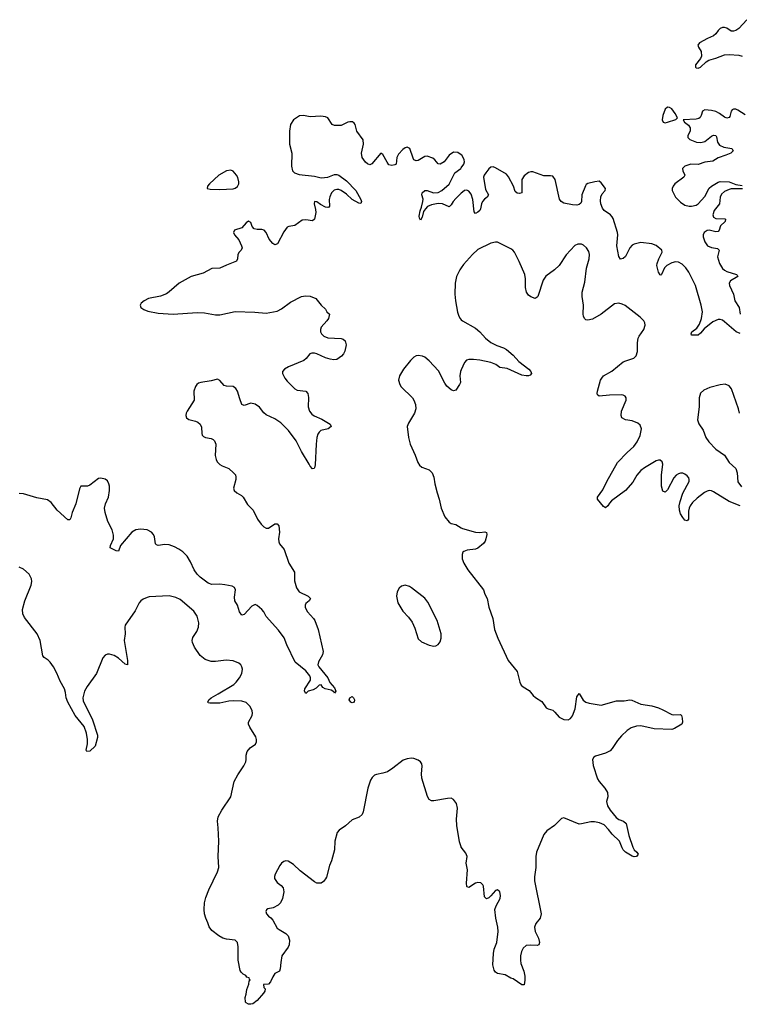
# Model space of a CAD drawing. Header units: inches. Extents: x 1678753 to 1858649, y 384643 to 522370.
# Tile 4 of 91: x 1735994 to 1742523, y 400210 to 409140. Entities that reach past the tile are written whole.
import ezdxf

# ---------------------------------------------------------------- set-up
doc = ezdxf.new("R2010")
doc.units = ezdxf.units.IN
doc.header["$MEASUREMENT"] = 0
doc.layers.add('B7430', color=7, linetype='Continuous')
doc.layers.add('B7440', color=7, linetype='Continuous')

msp = doc.modelspace()

# ---------------------------------------------------------------- linework, layer by layer
at = {"layer": 'B7430', "color": 6}
for points, elevation in [([(1740000, 407914.9), (1739970, 407934.2), (1739930, 407937.9), (1739889.4, 407910), (1739844, 407850), (1739810, 407828.7), (1739790, 407831.5), (1739760.2, 407870), (1739743.6, 407883.6), (1739690, 407900.9), (1739670, 407899.5), (1739610, 407863.2), (1739590, 407860.3), (1739570, 407869.9), (1739562.4, 407882.4), (1739534, 407970), (1739510, 407983.7), (1739490, 407977.2), (1739470, 407962.4), (1739430, 407921.1), (1739414.7, 407890), (1739410.8, 407830), (1739398.1, 407821.9), (1739370, 407816), (1739344.5, 407824.5), (1739326.5, 407846.5), (1739290, 407918.3), (1739270, 407929.7), (1739190, 407832.4), (1739170, 407824.5), (1739150, 407831.9), (1739130, 407847.5), (1739101.8, 407890), (1739094.7, 407930), (1739112, 408010), (1739109.5, 408049.5), (1739052.9, 408130), (1739038.2, 408190), (1739030, 408202.1), (1739012.4, 408212.4), (1738990, 408213.9), (1738970, 408209.9), (1738910, 408180.6), (1738850, 408180.1), (1738830, 408190.6), (1738790, 408250), (1738770, 408259.8), (1738724.8, 408264.9), (1738630, 408259.2), (1738569.6, 408270.4), (1738532.5, 408267.5), (1738477.5, 408230), (1738450.1, 408190), (1738440.7, 408130), (1738442.4, 408010), (1738463.7, 407930), (1738460.7, 407810), (1738467.7, 407770), (1738488, 407750), (1738530, 407735.9), (1738670, 407721), (1738730, 407706.5), (1738790, 407710.9), (1738850, 407735.7), (1738870, 407736), (1738890, 407728.3), (1738958.3, 407678.3), (1739042.3, 407590), (1739090.6, 407510), (1739095.5, 407490), (1739090, 407474), (1739070, 407476.8), (1739010, 407508.7), (1738958.2, 407558.2), (1738910, 407591.8), (1738890, 407598.4), (1738870, 407598.6), (1738847.9, 407592.1), (1738823.4, 407570), (1738806.9, 407533.1), (1738802.2, 407510), (1738804.1, 407450), (1738799.2, 407440.8), (1738790, 407434.9), (1738770, 407439.5), (1738722.8, 407462.8), (1738690, 407488.9), (1738668.4, 407491.6), (1738665.9, 407470), (1738678.8, 407418.8), (1738680.7, 407390), (1738670, 407329.2), (1738650, 407314.2), (1738590, 407325.2), (1738557.1, 407322.9), (1738490, 407273.5), (1738435, 407265), (1738421.1, 407258.9), (1738390, 407215.9), (1738332, 407108), (1738310, 407098), (1738290, 407109.5), (1738258.7, 407150), (1738231.3, 407210), (1738211.4, 407230), (1738190, 407238.3), (1738150, 407236.9), (1738122.6, 407242.6), (1738103.9, 407263.9), (1738090, 407299.7), (1738070, 407311), (1738050, 407297.7), (1738010, 407252.5), (1737942.4, 407230), (1737932.4, 407210), (1737942.2, 407190), (1737982.4, 407142.4), (1738007.5, 407090), (1738012.5, 407070), (1738003.7, 407050), (1737984.5, 407030), (1737973.6, 407010), (1737971.3, 406970), (1737961, 406950), (1737870, 406914.7), (1737810, 406885.9), (1737738.1, 406881.9), (1737657.9, 406842.1), (1737550.3, 406810), (1737440.2, 406750), (1737350, 406670.8), (1737325.4, 406654.6), (1737270, 406632.7), (1737162.8, 406610), (1737122.8, 406590), (1737094.8, 406570), (1737087.3, 406550), (1737094, 406530), (1737118.8, 406510), (1737157.1, 406497.1), (1737250, 406477.3), (1737387.9, 406467.9), (1737605.1, 406485.1), (1737670, 406479.8), (1737770, 406462.4), (1737810, 406461.9), (1737950, 406493.6), (1738127.8, 406487.8), (1738230, 406478.9), (1738330, 406497.7), (1738370, 406516.8), (1738450, 406577.6), (1738550, 406628.6), (1738586.1, 406633.9), (1738630.8, 406630.8), (1738679.5, 406610), (1738730.2, 406550.2), (1738770, 406513.4), (1738780.5, 406490), (1738804, 406470), (1738794.3, 406430), (1738782, 406410), (1738728.5, 406350), (1738722.7, 406330), (1738723.7, 406310), (1738732.9, 406290), (1738753.1, 406270), (1738790, 406255), (1738910, 406246.8), (1738930, 406242.4), (1738948.4, 406228.4), (1738957.5, 406190), (1738945.1, 406134.9), (1738931.1, 406108.9), (1738912.4, 406087.6), (1738870, 406057.4), (1738845.5, 406054.5), (1738810, 406061.3), (1738770, 406074.1), (1738690, 406109.9), (1738670, 406115.8), (1738644.1, 406115.9), (1738625.8, 406110), (1738594.1, 406065.9), (1738572.6, 406047.4), (1738432.1, 405990), (1738398, 405970), (1738379, 405950), (1738376.9, 405930), (1738399.2, 405890), (1738421.5, 405861.5), (1738490, 405792.4), (1738510, 405780.7), (1738589.2, 405769.2), (1738607.6, 405750), (1738613.7, 405713.7), (1738612.7, 405630), (1738624.5, 405590), (1738643.3, 405563.3), (1738666.2, 405546.2), (1738735.4, 405515.4), (1738812, 405470), (1738820.9, 405450), (1738792, 405430), (1738727.5, 405412.5), (1738710, 405398.2), (1738699.5, 405380.5), (1738690.6, 405349.4), (1738683, 405290), (1738676, 405104), (1738670, 405074), (1738664.7, 405070), (1738650, 405066), (1738630, 405089.7), (1738621.6, 405110), (1738550, 405222.6), (1738501.4, 405321.4), (1738433, 405413), (1738363.7, 405483.7), (1738310, 405520.3), (1738230, 405556.9), (1738210, 405572.8), (1738170, 405626.9), (1738130, 405653), (1738090, 405661.1), (1738030, 405640.2), (1738010, 405649.8), (1737990, 405700.4), (1737970.6, 405770), (1737955.1, 405795.1), (1737930, 405811.9), (1737870, 405815.3), (1737850, 405822.9), (1737810, 405868.3), (1737790, 405879.9), (1737730, 405863.3), (1737637.6, 405850), (1737617.4, 405842.6), (1737600.2, 405830), (1737588.5, 405811.5), (1737574.8, 405770), (1737578, 405690), (1737514.9, 405590), (1737504.9, 405570), (1737502.6, 405550), (1737508.9, 405528.9), (1737530, 405512.6), (1737590, 405499.7), (1737610.3, 405490), (1737631.2, 405471.2), (1737643.8, 405443.8), (1737645.9, 405385.9), (1737650.2, 405370.2), (1737660.3, 405360.3), (1737679.1, 405350), (1737730, 405341.6), (1737750, 405331.8), (1737760.4, 405320.4), (1737772.5, 405290), (1737767.3, 405187.3), (1737775.2, 405150), (1737787.1, 405130), (1737810, 405106.9), (1737832.2, 405092.2), (1737890, 405069.4), (1737935.2, 405030), (1737950.7, 405010.7), (1737956.3, 404990), (1737955.3, 404970), (1737934.3, 404890), (1737941.2, 404870), (1737964.9, 404850), (1738005.8, 404825.8), (1738021.6, 404810), (1738061.7, 404741.7), (1738112.9, 404690), (1738152.6, 404610), (1738184.6, 404564.6), (1738210, 404540.2), (1738230, 404529.4), (1738250.4, 404529.6), (1738310, 404568.2), (1738330, 404568.9), (1738345.5, 404550), (1738352.6, 404492.6), (1738342.5, 404430), (1738343.9, 404403.9), (1738350, 404386.5), (1738393.4, 404333.4), (1738434.4, 404210), (1738487.9, 404130), (1738488.5, 404051.5), (1738506.1, 403986.1), (1738530.5, 403950.5), (1738610.5, 403910), (1738632.2, 403890), (1738621.6, 403870), (1738590, 403846.3), (1738583.2, 403830), (1738584.8, 403810), (1738605.3, 403770), (1738660.2, 403710), (1738671.2, 403690), (1738701.5, 403610), (1738747.7, 403410), (1738741.1, 403378.9), (1738704.8, 403315.2), (1738699.5, 403290), (1738707.1, 403270), (1738788.6, 403170), (1738807, 403127), (1738850, 403079.5), (1738861.1, 403050), (1738850, 403032), (1738843.9, 403043.9), (1738818.5, 403058.5), (1738766, 403070), (1738744.4, 403084.4), (1738730, 403107), (1738710, 403104.2), (1738683.4, 403076.6), (1738656.8, 403063.2), (1738610.2, 403049.8), (1738590, 403029.4), (1738578.3, 403050), (1738581, 403070), (1738631.2, 403150), (1738633.7, 403170), (1738625, 403190), (1738590, 403235), (1738493.2, 403313.2), (1738416.4, 403470), (1738394.2, 403534.2), (1738343.3, 403603.3), (1738230, 403725.7), (1738208.3, 403770), (1738192.2, 403790), (1738150, 403826), (1738130, 403835.1), (1738100.8, 403819.2), (1738030, 403746), (1738010, 403740.5), (1737989.2, 403769.2), (1737969, 403829), (1737946, 403870), (1737942.6, 403902.6), (1737952.5, 403970), (1737944.4, 403990), (1737922.5, 404002.5), (1737855.6, 404015.6), (1737810, 404021.3), (1737736.2, 404016.2), (1737703.1, 404030), (1737630, 404084.7), (1737603.4, 404110), (1737576.2, 404150), (1737543.7, 404223.7), (1737513.5, 404273.5), (1737473.6, 404313.6), (1737439, 404339), (1737399.7, 404359.7), (1737350, 404376.1), (1737310, 404378.6), (1737251.4, 404371.4), (1737236, 404376), (1737227.5, 404387.5), (1737217.2, 404450), (1737207.9, 404470), (1737190.8, 404490.8), (1737150, 404512.3), (1737090, 404519.7), (1737047.2, 404512.8), (1737010, 404490.5), (1736910.1, 404370), (1736890, 404319.6), (1736870, 404322), (1736814.5, 404350), (1736817.2, 404370), (1736844.9, 404430), (1736845.5, 404465.5), (1736833.5, 404513.5), (1736792.5, 404590), (1736768.8, 404670), (1736764.3, 404710), (1736774, 404750), (1736800.4, 404810), (1736809.2, 404869.2), (1736808.3, 404908.3), (1736803.8, 404930), (1736790, 404957.4), (1736770, 404972.4), (1736730, 404980.5), (1736710, 404977.6), (1736630, 404918.7), (1736610, 404909.6), (1736550, 404909.2), (1736535.8, 404884.2), (1736504.4, 404750), (1736470.3, 404669.6), (1736458, 404622), (1736450, 404605.2), (1736437.1, 404602.9), (1736430, 404602.9), (1736333.3, 404690), (1736280.9, 404760.9), (1736245.9, 404785.9), (1736150, 404804.6), (1736030, 404838.7), (1735990, 404841.1)], 200), ([(1740000, 407567.3), (1739950, 407519.5), (1739926.1, 407490), (1739910, 407460.8), (1739890, 407443.2), (1739830, 407468.2), (1739790, 407471.2), (1739730, 407461.8), (1739695.4, 407444.6), (1739674.8, 407425.2), (1739659, 407401), (1739646, 407350), (1739630, 407321.1), (1739620.2, 407340.2), (1739617.7, 407357.7), (1739627.2, 407407.2), (1739640.3, 407439.7), (1739652.6, 407490), (1739653.4, 407513.4), (1739643.8, 407550), (1739645.4, 407570), (1739670, 407589.5), (1739689.9, 407590.1), (1739749.7, 407569.7), (1739790, 407571.8), (1739824.4, 407590), (1739890, 407647.1), (1739943.3, 407750), (1739995.8, 407790), (1740000, 407796)], 200), ([(1740000, 406887.8), (1739988.4, 406871.6), (1739956.1, 406810), (1739946.2, 406750), (1739943.3, 406650), (1739946.6, 406590), (1739966.3, 406486.3), (1739977, 406450), (1739989.2, 406429.2), (1740000, 406418.5)], 300), ([(1740000, 405964.9), (1739993.3, 405950), (1739986.4, 405910), (1739991.9, 405850), (1739985, 405830), (1739950, 405780.8), (1739930, 405774.9), (1739910, 405783.3), (1739870, 405816.4), (1739850, 405844.7), (1739794.5, 405954.5), (1739710, 406045.4), (1739670, 406077.9), (1739650, 406088), (1739610, 406093), (1739590, 406089.9), (1739570, 406079.8), (1739538.4, 406050), (1739475.5, 405970), (1739438.6, 405910), (1739431.3, 405870), (1739441.6, 405830), (1739453.8, 405810), (1739558.9, 405710), (1739571.4, 405690), (1739585.1, 405650), (1739587.1, 405610), (1739575.6, 405570), (1739520.3, 405479.7), (1739510.6, 405450), (1739521.8, 405350), (1739536.6, 405290), (1739583.3, 405190), (1739605.1, 405125.1), (1739620.2, 405100.2), (1739642.5, 405082.5), (1739710, 405058), (1739737.6, 405030), (1739752.2, 404990), (1739761.1, 404930), (1739780.5, 404850), (1739801.1, 404790), (1739817.8, 404710), (1739851.9, 404631.9), (1739890, 404581.5), (1739910, 404570.9), (1739950, 404560.1), (1740000, 404530.7)], 300), ([(1740000, 401635.9), (1739998.3, 401638.3), (1739983.8, 401683.8), (1739959.1, 401830), (1739956.9, 401890), (1739967.3, 401990), (1739957.3, 402030), (1739930, 402067.7), (1739910, 402077.9), (1739876.8, 402076.8), (1739750, 402055.2), (1739730, 402055.9), (1739710, 402068.4), (1739695.2, 402095.2), (1739641.1, 402261.1), (1739638.8, 402298.8), (1739646.7, 402370), (1739643.1, 402390), (1739629.3, 402409.3), (1739610, 402423.9), (1739570, 402440.1), (1739550, 402442), (1739510, 402437.3), (1739474.6, 402425.4), (1739380.8, 402350), (1739330, 402317.7), (1739290, 402304.8), (1739230, 402295), (1739213.4, 402286.6), (1739192.8, 402267.2), (1739177.9, 402242.1), (1739151.4, 402170), (1739110, 401956), (1739100.2, 401930), (1739073.8, 401906.2), (1739010, 401884.1), (1738950, 401827.2), (1738891.4, 401788.6), (1738873.3, 401766.7), (1738853, 401690), (1738850.2, 401610), (1738822.6, 401510), (1738806.2, 401470), (1738776.8, 401363.2), (1738770, 401347), (1738750, 401322.9), (1738730, 401309.6), (1738710, 401307), (1738690, 401309.6), (1738670, 401319.7), (1738539.5, 401419.5), (1738478.3, 401478.3), (1738430, 401506.6), (1738410, 401509.8), (1738390, 401505), (1738370, 401490.6), (1738355, 401470), (1738312.5, 401390), (1738306.5, 401370), (1738307.1, 401350), (1738330, 401314.9), (1738366.9, 401286.9), (1738385.9, 401265.9), (1738390.2, 401230), (1738378.2, 401170), (1738359.1, 401130), (1738339.6, 401110), (1738294.5, 401085.5), (1738245.5, 401074.5), (1738234.3, 401065.7), (1738227.7, 401050), (1738232.7, 401030), (1738250, 401010.3), (1738273.7, 400993.7), (1738291.6, 400971.6), (1738330, 400901.5), (1738347, 400887.1), (1738410, 400853.2), (1738430, 400830.3), (1738442.6, 400790), (1738440.2, 400750), (1738430, 400728.5), (1738373.6, 400650), (1738362.6, 400590), (1738358.4, 400530), (1738351.3, 400510), (1738310, 400487.8), (1738290, 400459.7), (1738270, 400412.4), (1738250, 400393.7), (1738206, 400390), (1738210, 400362), (1738222, 400350), (1738218, 400330), (1738205.5, 400310), (1738150, 400243), (1738110, 400215.1), (1738090, 400209.7), (1738071.3, 400211.3), (1738050, 400222.9), (1738042, 400230), (1738039.5, 400270), (1738050, 400302), (1738056.2, 400343.8), (1738072.7, 400392.7), (1738076.4, 400423.6), (1738086, 400430), (1738078, 400438), (1738075.3, 400450), (1738055.9, 400455.9), (1738046, 400470), (1738022, 400482), (1738002.3, 400502.3), (1737995.7, 400515.7), (1737976.3, 400610), (1737976, 400730), (1737969.9, 400770), (1737950, 400791.4), (1737870, 400799.6), (1737835.8, 400810), (1737801.5, 400830), (1737738.6, 400878.6), (1737712.3, 400912.3), (1737700.9, 400950), (1737681.9, 400990), (1737670.6, 401030), (1737666.4, 401070), (1737669.7, 401130), (1737682.1, 401177.9), (1737710, 401249.4), (1737789.3, 401410), (1737799.6, 401450), (1737793.2, 401550), (1737799.7, 401690), (1737794.7, 401810), (1737787.7, 401870), (1737793.4, 401910), (1737826.5, 401970), (1737909.9, 402090), (1737940.6, 402230), (1737973, 402290), (1738027.8, 402372.2), (1738046.1, 402410), (1738049.9, 402430), (1738048, 402470), (1738056.7, 402503.3), (1738084.5, 402535.5), (1738132.1, 402570), (1738141.7, 402590), (1738143.8, 402610), (1738135.8, 402635.8), (1738082.1, 402722.1), (1738070.2, 402750), (1738070, 402770), (1738103.2, 402830), (1738106.7, 402850), (1738103.7, 402870), (1738084.7, 402910), (1738050, 402947.1), (1738010, 402960.4), (1737930, 402962.6), (1737890, 402959), (1737810, 402940.4), (1737720.1, 402940.1), (1737704, 402944), (1737700.3, 402950), (1737708.8, 402970), (1737730.6, 402990), (1737795.9, 403024.1), (1737935.7, 403110), (1737959.5, 403130), (1737989.1, 403170), (1738008.7, 403210), (1738015.3, 403250), (1738010.7, 403270.7), (1737999.2, 403290), (1737983.5, 403303.5), (1737930, 403324.8), (1737868, 403332), (1737770, 403319.1), (1737730, 403319.6), (1737677.1, 403337.1), (1737632.1, 403372.1), (1737578.7, 403450), (1737561.4, 403490), (1737557.7, 403510), (1737563.7, 403536.3), (1737600.8, 403590), (1737617.4, 403630), (1737617.9, 403670), (1737603.5, 403730), (1737574.9, 403774.9), (1737450, 403880.1), (1737410, 403900.5), (1737350, 403914.9), (1737170, 403904.5), (1737150, 403900.6), (1737115.4, 403884.6), (1737092.4, 403867.6), (1737077.7, 403850), (1737040.4, 403779.6), (1736951.5, 403648.5), (1736947.4, 403630), (1736949.7, 403570), (1736941.7, 403510), (1736973.5, 403326.5), (1736970.9, 403289.2), (1736950, 403294.2), (1736890.4, 403350.4), (1736850, 403373.9), (1736810, 403385.6), (1736790, 403384.9), (1736770, 403375.9), (1736749.4, 403350.6), (1736690, 403210.7), (1736607, 403093), (1736582.8, 403050), (1736566.8, 402990), (1736570, 402962.2), (1736653.3, 402790), (1736701.2, 402650), (1736700.9, 402630), (1736677.8, 402550), (1736630, 402506.8), (1736603, 402503), (1736595.9, 402515.9), (1736609, 402571), (1736610.7, 402610.7), (1736599.5, 402670), (1736579, 402730), (1736498.2, 402830), (1736429.9, 402950), (1736415.7, 402990), (1736410, 403038.7), (1736399.7, 403070), (1736360, 403140), (1736330, 403212.8), (1736300.1, 403270), (1736270, 403311.7), (1736252.1, 403330), (1736215.5, 403355.5), (1736204.8, 403370), (1736178.8, 403510), (1736153.2, 403570), (1736038.4, 403718.4), (1736021.8, 403750), (1736020.4, 403790), (1736041.7, 403870), (1736099.3, 404010), (1736105.1, 404045.1), (1736101.7, 404070), (1736078.5, 404110), (1736030, 404156.9), (1735990, 404174.9)], 300)]:
    msp.add_lwpolyline(points, dxfattribs=dict(at, elevation=elevation))
for points, elevation in [([(1737910, 407775), (1737870, 407768), (1737800.5, 407730), (1737714.8, 407650), (1737698.8, 407630), (1737695.5, 407610), (1737723, 407603), (1737810, 407599.6), (1737930, 407606.9), (1737950, 407611.7), (1737970, 407627.1), (1737981.1, 407650), (1737982.7, 407670), (1737972.4, 407707.6), (1737960.6, 407730), (1737930, 407765.3)], 200), ([(1739490, 404010.6), (1739457.2, 404002.8), (1739436.2, 403983.8), (1739419.7, 403950), (1739413.7, 403910), (1739424.1, 403850), (1739470, 403775.6), (1739521.6, 403721.6), (1739556.2, 403676.2), (1739580.3, 403620.3), (1739610, 403525.3), (1739638.4, 403498.4), (1739707.8, 403467.8), (1739750, 403459.1), (1739770, 403462.1), (1739790, 403471.9), (1739810, 403497), (1739818.8, 403530), (1739817.6, 403570), (1739782.5, 403690), (1739696.7, 403856.7), (1739670, 403892.3), (1739550, 403988.4), (1739530, 403999.9)], 300), ([(1739010, 402942.7), (1738997.1, 402950), (1738982, 402970), (1738988, 402990), (1739010, 403002.3), (1739023.1, 402990), (1739032.1, 402970), (1739027.7, 402950)], 200)]:
    msp.add_lwpolyline(points, close=True, dxfattribs=dict(at, elevation=elevation))
at = {"layer": 'B7440', "color": 6}
for points, elevation in [([(1742590, 409139.7), (1742519.4, 409060.6), (1742490, 409041), (1742470, 409034.9), (1742450, 409035.5), (1742410, 409061.9), (1742390, 409069.9), (1742370, 409068.5), (1742350, 409059.5), (1742330, 409042.4), (1742308.5, 409011.5), (1742290, 408993.7), (1742235, 408970), (1742162.4, 408930), (1742148, 408910), (1742152.2, 408890), (1742176.2, 408850), (1742181.1, 408810), (1742171.7, 408788.3), (1742126, 408730), (1742124.6, 408710), (1742130, 408703.2), (1742150, 408701.2), (1742171.8, 408710), (1742221.6, 408758.4), (1742246.8, 408773.2), (1742309.9, 408790.1), (1742390, 408822.4), (1742430, 408824.2), (1742518.4, 408818.3), (1742550.1, 408810.1)], 200), ([(1742576.3, 408276.2), (1742510, 408319.2), (1742490, 408327.5), (1742470, 408328.2), (1742459.2, 408320.8), (1742450.1, 408309.9), (1742438, 408262), (1742430, 408251.8), (1742410, 408247.1), (1742390, 408254.9), (1742343, 408290), (1742310, 408306.6), (1742270, 408317.1), (1742210, 408321.9), (1742188.8, 408311.2), (1742177.8, 408270), (1742166.7, 408253.3), (1742154.9, 408245.1), (1742130, 408238.8), (1742014.8, 408230), (1742024.2, 408210), (1742063.3, 408183.3), (1742078.4, 408158.4), (1742076.6, 408130), (1742056.1, 408090), (1742054.6, 408074.6), (1742054.5, 408070), (1742073.6, 408053.6), (1742134.6, 408030), (1742174.4, 408025.6), (1742210, 408036.5), (1742270, 408084.4), (1742290, 408092.5), (1742309.5, 408089.5), (1742316.2, 408076.2), (1742325.1, 408030), (1742343.2, 408003.2), (1742382.2, 407982.2), (1742453.7, 407970), (1742468, 407950), (1742445.2, 407930), (1742401, 407910), (1742331.9, 407888.1), (1742284, 407856), (1742210, 407846.2), (1742150, 407826.5), (1742082.4, 407830), (1742027.3, 407810), (1742006.4, 407790), (1742010.8, 407770), (1742029.5, 407730), (1742020.8, 407710), (1741938.4, 407650), (1741922.6, 407630), (1741914.2, 407610), (1741914.8, 407590), (1741943.6, 407530), (1741990, 407483.4), (1742030, 407458.4), (1742068.3, 407448.3), (1742090, 407447.7), (1742130, 407457), (1742150.4, 407469.6), (1742210, 407536.6), (1742250, 407610.7), (1742270.5, 407629.5), (1742330, 407666.6), (1742350, 407670.8), (1742430, 407668.3), (1742490, 407645.9), (1742550, 407637.4)], 200), ([(1740000, 407796), (1740024, 407830), (1740029.9, 407850), (1740027.9, 407870), (1740009, 407909), (1740000, 407914.9)], 200), ([(1742530, 406292.8), (1742494.3, 406310), (1742390, 406400.7), (1742370, 406414.8), (1742350, 406421), (1742330, 406419.5), (1742281.7, 406398.3), (1742203.6, 406336.4), (1742170, 406295.6), (1742150, 406279.4), (1742090, 406278.4), (1742085.3, 406290), (1742093, 406310), (1742137.1, 406342.9), (1742161.4, 406378.6), (1742180.1, 406430), (1742188.9, 406490), (1742177.8, 406550), (1742125.8, 406730), (1742066.4, 406850), (1742038.3, 406890), (1742003.4, 406923.4), (1741970, 406940.8), (1741943.4, 406943.4), (1741910, 406935.9), (1741864, 406910), (1741844.9, 406890), (1741815.8, 406830), (1741810, 406823.1), (1741805.4, 406825.4), (1741790, 406849.5), (1741776.1, 406910), (1741778.5, 406930), (1741793.4, 406970), (1741824.4, 407030), (1741819.9, 407050), (1741770, 407093.2), (1741730, 407108.3), (1741630, 407118.8), (1741570, 407103.7), (1741550, 407094.1), (1741528.7, 407071.3), (1741490, 406992.7), (1741470, 406974.7), (1741446.5, 406966.5), (1741430, 406991.1), (1741411.7, 407090), (1741420.5, 407190), (1741417.7, 407210), (1741377, 407337), (1741370, 407352.7), (1741354.4, 407370), (1741295.3, 407410), (1741281.8, 407430), (1741267.7, 407470), (1741263.4, 407496.6), (1741266.9, 407533.1), (1741279.7, 407560.3), (1741304.7, 407590), (1741308, 407610), (1741270, 407660.4), (1741250, 407674), (1741210.8, 407670), (1741150, 407653.7), (1741134.4, 407645.6), (1741126.3, 407633.7), (1741095.4, 407550), (1741091.8, 407490), (1741084.9, 407475.1), (1741070, 407463), (1741050, 407458.6), (1741010, 407461.2), (1740930, 407476.2), (1740905.5, 407490), (1740892.8, 407512.8), (1740851.5, 407691.5), (1740830, 407720.3), (1740810, 407725), (1740750, 407724.5), (1740650, 407758.5), (1740630, 407759.6), (1740610, 407753.6), (1740570, 407723), (1740550.1, 407690), (1740550.6, 407570), (1740530, 407563.1), (1740507.2, 407567.2), (1740490, 407582.2), (1740473.7, 407630), (1740430, 407713.4), (1740410, 407739.3), (1740310, 407796.4), (1740290, 407804.3), (1740270, 407801.5), (1740250, 407786.6), (1740222.6, 407750), (1740208.9, 407730), (1740202.6, 407710), (1740220.5, 407600.5), (1740246.6, 407550), (1740235.6, 407530), (1740210, 407510.7), (1740193.4, 407490), (1740184, 407470), (1740175.6, 407424.4), (1740168.4, 407410), (1740150, 407393.9), (1740130, 407382.1), (1740117.2, 407397.2), (1740104.8, 407510), (1740090, 407558.3), (1740070, 407583.6), (1740050, 407593), (1740030.3, 407590.4), (1740010, 407576.9), (1740000, 407567.3)], 200), ([(1742553.2, 407606.8), (1742450, 407604.2), (1742430, 407599.6), (1742390, 407582.1), (1742362.5, 407557.5), (1742347.9, 407530), (1742342.3, 407470), (1742295.5, 407410), (1742282.6, 407370), (1742289, 407349), (1742310, 407338), (1742393, 407333), (1742398.2, 407330), (1742396.1, 407310), (1742353.4, 407270), (1742339.1, 407230), (1742330, 407218), (1742310, 407216.3), (1742250, 407232.3), (1742230, 407228.6), (1742203.4, 407210), (1742194.1, 407190), (1742194, 407170), (1742210, 407124.3), (1742235.7, 407090), (1742270, 407072.7), (1742324.3, 407064.3), (1742341.6, 407050), (1742326.3, 406990), (1742343.8, 406930), (1742370, 406883.3), (1742387.1, 406867.1), (1742410, 406855.6), (1742498, 406830), (1742504.2, 406824.2), (1742508.1, 406810), (1742443.3, 406770), (1742432.3, 406750), (1742432.7, 406730), (1742469.1, 406650), (1742481, 406590), (1742520.6, 406530), (1742530.5, 406470)], 200), ([(1742530, 404729.9), (1742430.1, 404769.9), (1742290, 404858), (1742270, 404867.4), (1742250, 404869.9), (1742230, 404865.1), (1742207.8, 404852.2), (1742139.4, 404800.6), (1742099, 404761), (1742076.7, 404730), (1742068.5, 404710), (1742063.2, 404683.2), (1742061.3, 404610), (1742050, 404594.3), (1742030, 404601.6), (1742010, 404623.7), (1741990, 404656.8), (1741980.4, 404690), (1741977.2, 404730), (1741985.3, 404770), (1742010, 404844.5), (1742067.4, 404950), (1742068.8, 404970), (1742063.8, 404983.8), (1742050, 405003.8), (1742030, 405018.7), (1742010, 405026), (1741990, 405026.9), (1741970, 405021.2), (1741950, 405007.6), (1741930, 404983.4), (1741870, 404874.7), (1741850, 404854.7), (1741830, 404864), (1741816.8, 404910), (1741818.1, 405010), (1741828.1, 405110), (1741824, 405130), (1741805.8, 405145.8), (1741790, 405146), (1741770, 405138.7), (1741663.4, 405076.6), (1741630, 405052.5), (1741592.8, 405010), (1741555.9, 404944.1), (1741490.4, 404869.6), (1741364, 404776), (1741344.7, 404755.3), (1741330, 404730.8), (1741310, 404712.9), (1741290, 404724.8), (1741235.5, 404790), (1741237.3, 404810), (1741285.4, 404874.6), (1741321.8, 404950), (1741417.1, 405122.9), (1741504.3, 405215.7), (1741565.4, 405270), (1741595.6, 405310), (1741624.3, 405370), (1741635.2, 405430), (1741622.8, 405462.8), (1741600.8, 405480.8), (1741550, 405500.6), (1741489.7, 405510), (1741458.3, 405530), (1741450.6, 405550), (1741454.5, 405590), (1741497.3, 405690), (1741497.2, 405710), (1741486.7, 405726.7), (1741470, 405734.7), (1741450, 405735.9), (1741345.5, 405734.5), (1741250, 405726.7), (1741237.3, 405737.3), (1741231.8, 405750), (1741235.5, 405770), (1741264.8, 405870), (1741274.2, 405890), (1741290, 405908.7), (1741366.8, 405953.2), (1741470, 406035.2), (1741493.1, 406046.9), (1741565.7, 406070), (1741588.5, 406090), (1741600.3, 406130), (1741599.9, 406210), (1741605, 406250), (1741612.9, 406270), (1741656.1, 406330), (1741667.6, 406370), (1741665.2, 406390), (1741655.5, 406410), (1741622.4, 406442.4), (1741486.3, 406546.3), (1741460.4, 406560.4), (1741430, 406569.2), (1741390, 406563.4), (1741270.5, 406470), (1741190, 406424.6), (1741150, 406413.7), (1741130, 406418), (1741118.6, 406430), (1741109.4, 406449.4), (1741107, 406470), (1741108, 406550), (1741098, 406630), (1741098.5, 406670), (1741122.2, 406757.8), (1741135.2, 406884.8), (1741161.2, 406970), (1741165.1, 407010), (1741157.1, 407037.1), (1741136, 407070), (1741110, 407094), (1741090, 407103.1), (1741056.8, 407103.2), (1741029.7, 407090.3), (1740953.3, 407006.7), (1740890, 406909.2), (1740847, 406870), (1740766.4, 406813.6), (1740743.8, 406776.2), (1740694.9, 406630), (1740690, 406621.7), (1740670, 406611.3), (1740630, 406625.6), (1740610, 406642.6), (1740592.8, 406670), (1740583, 406710), (1740584.2, 406790), (1740577.4, 406830), (1740526.9, 406946.9), (1740483.6, 407030), (1740469.3, 407049.3), (1740450, 407062.7), (1740330, 407121.8), (1740310, 407123.5), (1740270, 407112.2), (1740150, 407054.3), (1740101.9, 407010), (1740021.7, 406918.3), (1740000, 406887.8)], 300), ([(1740000, 406418.5), (1740010, 406408.7), (1740130, 406343.5), (1740170, 406308.1), (1740219.5, 406250), (1740270, 406211.3), (1740323.9, 406183.9), (1740384, 406164), (1740410, 406149.5), (1740470, 406096), (1740521.1, 406041.1), (1740614.3, 405970), (1740630.2, 405950), (1740638.7, 405930), (1740624.1, 405915.9), (1740610.1, 405909.9), (1740590.6, 405909.4), (1740550, 405916.1), (1740416.5, 405976.5), (1740350, 405986.4), (1740313.6, 406013.6), (1740269.8, 406030), (1740169, 406051), (1740110, 406058.1), (1740070, 406057.6), (1740049.2, 406050.8), (1740030, 406032.1), (1740000, 405964.9)], 300), ([(1742524, 405570), (1742516.6, 405610), (1742452.4, 405792.4), (1742430, 405819.1), (1742393.2, 405833.2), (1742349.4, 405829.4), (1742254.6, 405805.4), (1742200.2, 405779.8), (1742170, 405751.9), (1742157.5, 405710), (1742157.5, 405630), (1742142.4, 405510), (1742155.6, 405475.6), (1742196.5, 405416.5), (1742217.9, 405350), (1742245.1, 405310), (1742310, 405243.2), (1742389.3, 405189.3), (1742430, 405125), (1742490, 405070.1), (1742503.7, 405030), (1742510, 404949.1), (1742542, 404902)], 300), ([(1740000, 404530.7), (1740010, 404524.8), (1740130, 404490.9), (1740170, 404488.8), (1740215.2, 404495.2), (1740230.2, 404490.2), (1740231.6, 404471.6), (1740223.8, 404430), (1740216.6, 404410), (1740201.9, 404390), (1740150, 404347.8), (1740130, 404338.1), (1740052.5, 404327.5), (1740023.8, 404316.2), (1740016, 404310), (1740007.9, 404290), (1740008, 404250), (1740024.4, 404210), (1740060.8, 404150), (1740200.7, 403970), (1740213.4, 403930), (1740235.2, 403890), (1740251.5, 403811.5), (1740287.2, 403710), (1740302.3, 403610), (1740331.9, 403531.9), (1740426.7, 403326.7), (1740506.9, 403226.9), (1740531.2, 403130), (1740545.1, 403105.1), (1740560.9, 403090), (1740615.5, 403055.5), (1740651.3, 403011.3), (1740672.7, 402992.7), (1740730, 402956), (1740770, 402898.8), (1740788.6, 402888.6), (1740830, 402876.1), (1740850, 402860.1), (1740890, 402813.1), (1740930, 402793.7), (1740970, 402791.1), (1740990, 402800.7), (1741010, 402825.5), (1741035.2, 402890), (1741050, 402998.7), (1741070, 403028.9), (1741107.5, 402967.5), (1741130.7, 402950.7), (1741160.5, 402940.5), (1741270, 402923.5), (1741410, 402961.7), (1741478.4, 402961.6), (1741530, 402970.1), (1741547.5, 402967.5), (1741630, 402931.8), (1741730, 402915.9), (1741790, 402898.6), (1741830, 402881.6), (1741910, 402837.3), (1741930, 402833.9), (1741990, 402837.6), (1741997.6, 402830), (1742004.5, 402804.5), (1742009, 402770), (1742001.1, 402750), (1741935.5, 402710), (1741910, 402702.2), (1741750, 402707.8), (1741630, 402736.4), (1741590, 402731.8), (1741543.2, 402716.8), (1741506, 402694), (1741454.9, 402645.1), (1741418.4, 402601.6), (1741370.9, 402530), (1741350, 402509.9), (1741310, 402486.4), (1741219, 402461), (1741202.5, 402450), (1741191.3, 402430), (1741195.7, 402375.7), (1741235.1, 402255.1), (1741250.6, 402230.6), (1741304, 402170), (1741327.8, 402130), (1741328.9, 402090), (1741319.1, 402050), (1741327.5, 402010), (1741351.5, 401970), (1741404.8, 401904.7), (1741430, 401886.3), (1741472.2, 401870), (1741495, 401850), (1741521.4, 401741.4), (1741555.5, 401635.5), (1741570, 401610.3), (1741594, 401590), (1741605.5, 401570), (1741590.7, 401550), (1741570, 401548), (1741550, 401554), (1741490, 401589.9), (1741469.9, 401610), (1741459.1, 401630), (1741436.8, 401690), (1741370, 401752.3), (1741336.6, 401796.6), (1741297, 401837), (1741254.2, 401854.2), (1741210, 401863.3), (1741175, 401865), (1741090, 401845.6), (1741070, 401845), (1740930, 401901.7), (1740910, 401894), (1740846.5, 401830), (1740777, 401783), (1740750.1, 401749.9), (1740683.3, 401590), (1740677.4, 401550), (1740677.3, 401450), (1740665, 401365), (1740666, 401330), (1740724.7, 401030), (1740717.1, 400990), (1740676.9, 400943.1), (1740665.4, 400910), (1740672.2, 400870), (1740702.2, 400810), (1740708.8, 400770), (1740703, 400750), (1740690, 400742), (1740627.4, 400747.4), (1740590, 400741.7), (1740561.7, 400718.3), (1740546, 400690), (1740536.9, 400650), (1740536.4, 400610), (1740541.3, 400581.2), (1740567.3, 400510), (1740575.6, 400464.4), (1740578.5, 400430), (1740570, 400385.2), (1740550, 400387.3), (1740470, 400442), (1740450, 400447.6), (1740397.8, 400477.8), (1740327.9, 400487.9), (1740310, 400501.2), (1740299.1, 400519.1), (1740287.3, 400567.3), (1740291.9, 400670), (1740300.2, 400710), (1740321.7, 400770), (1740335.4, 400870), (1740332.2, 400910), (1740313.5, 400990), (1740305.2, 401070), (1740316.2, 401103.8), (1740352.2, 401170), (1740356.7, 401196.7), (1740350.4, 401230), (1740330, 401248.7), (1740310, 401241.7), (1740270, 401192.6), (1740250, 401174.7), (1740230, 401165.1), (1740210, 401185.2), (1740201, 401281), (1740194.5, 401294.5), (1740177.3, 401310), (1740150, 401314.7), (1740130, 401307), (1740070, 401269.8), (1740053.9, 401273.9), (1740050, 401279.3), (1740048.1, 401308.1), (1740057.6, 401430), (1740044.9, 401490), (1740052.7, 401550), (1740041.1, 401581.1), (1740000, 401635.9)], 300)]:
    msp.add_lwpolyline(points, dxfattribs=dict(at, elevation=elevation))
at = {"layer": 'B7440', "color": 6, "elevation": 200}
msp.add_lwpolyline([(1741870, 408345.6), (1741850, 408326.9), (1741829.5, 408270), (1741823.5, 408230), (1741830.7, 408210), (1741850, 408205.2), (1741870, 408208.9), (1741945.8, 408234.2), (1741963.5, 408250), (1741940.7, 408290), (1741910, 408330.9), (1741890, 408343.2)], close=True, dxfattribs=at)

doc.saveas('drawing.dxf')
